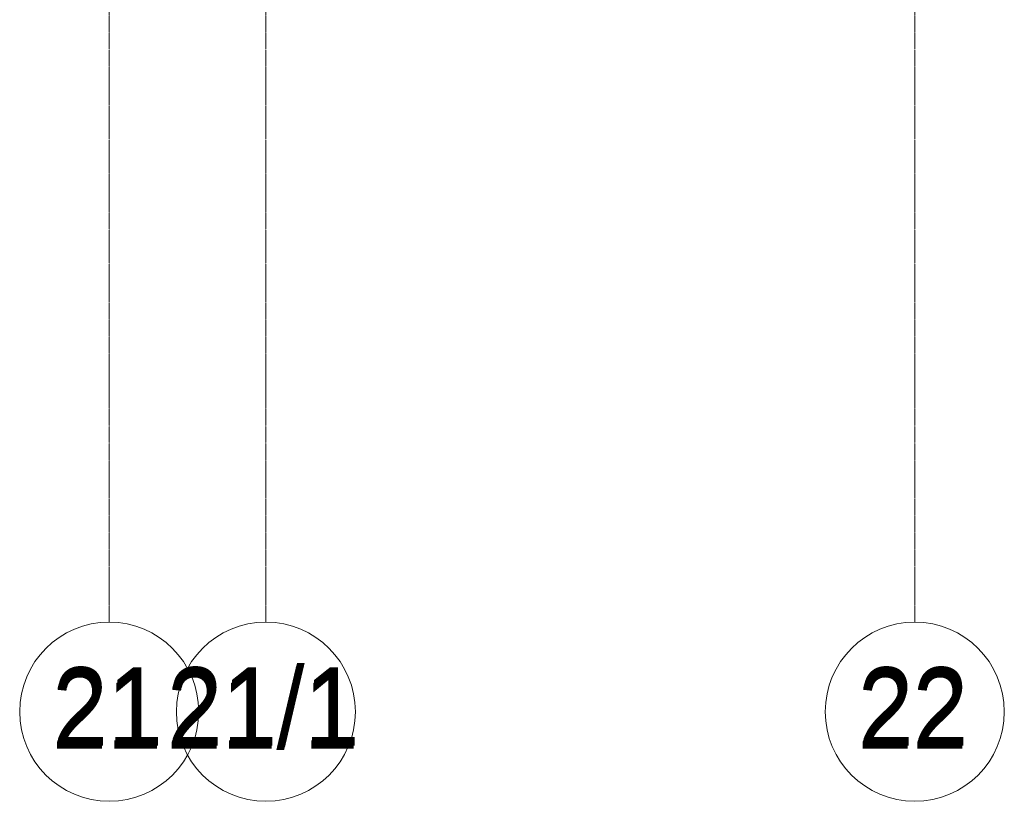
# Model space of a CAD drawing. Header units: millimetres. Extents: x 5617 to 109486, y 7718 to 230949.
# Tile 51 of 55: x 83157 to 87557, y 212887 to 216379. Entities that reach past the tile are written whole.
import ezdxf

# ---------------------------------------------------------------- set-up
doc = ezdxf.new("R2010")
doc.units = ezdxf.units.MM
doc.linetypes.add('-D1d1-15x02', pattern=[19, 15, -2, 0, -2])
doc.linetypes.add('Линия сетки', pattern=[25, 20, -2.5, 0, -2.5])
doc.layers.add('Оси', color=7, linetype='Continuous', lineweight=9)
doc.styles.add('Arial_1', font='arial.ttf', dxfattribs={"width": 0.9, "height": 350})

# ---------------------------------------------------------------- blocks, each defined once
blk = doc.blocks.new('Ось сетки - D8-5063664-К3_ниша СС_2_3_L23-25')
at = {"layer": 'Оси', "lineweight": 5}
for start, end in [(0, 180), (180, 0)]:
    blk.add_arc((86350, 213287.5), 400, start, end, dxfattribs=at)
blk = doc.blocks.new('135_SLK_K2_AR_FCD_rvt-2-К3_ниша СС_2_3_L23-25')
at = {"layer": 'Оси', "linetype": '-D1d1-15x02', "lineweight": 5}
for p, q in [((86350, 213687.5), (86350, 229837.1)), ((87050, 213687.5), (87050, 229837.1)), ((89950, 213687.5), (89950, 229837.1))]:
    blk.add_line(p, q, dxfattribs=at)
at = {"layer": 'Оси', "lineweight": 5}
for p in [(0, 0), (700, 0), (3600, 0)]:
    blk.add_blockref('Ось сетки - D8-5063664-К3_ниша СС_2_3_L23-25', p, dxfattribs=at)
at = {"layer": 'Оси', "lineweight": 5, "char_height": 350, "attachment_point": 1, "style": 'Arial_1'}
for s, insert, width in [('21/1', (86607.5, 213472), 1060.633), ('21', (86095.1, 213472), 606.076), ('22', (89695.1, 213472), 606.076)]:
    blk.add_mtext(s, dxfattribs=dict(at, insert=insert, width=width))
blk = doc.blocks.new('Ось сетки - Круг_Ø8 мм-6577-К3_ниша СС_2_3_L23-25')
at = {"layer": 'Оси', "lineweight": 20}
for start, end in [(0, 180), (180, 0)]:
    blk.add_arc((86350, 213287.5), 400, start, end, dxfattribs=at)

msp = doc.modelspace()

# ---------------------------------------------------------------- linework, layer by layer
at = {"layer": 'Оси', "linetype": 'Линия сетки'}
for p, q in [((83557, 213687.5), (83557, 229837.1)), ((84257, 213687.5), (84257, 229837.1)), ((87157, 213687.5), (87157, 229837.1))]:
    msp.add_line(p, q, dxfattribs=at)

# ---------------------------------------------------------------- block references
at = {"lineweight": 5}
msp.add_blockref('135_SLK_K2_AR_FCD_rvt-2-К3_ниша СС_2_3_L23-25', (-2793, 0), dxfattribs=at)
at = {"layer": 'Оси', "lineweight": 20}
for p in [(-2793, 0), (-2093, 0), (807, 0)]:
    msp.add_blockref('Ось сетки - Круг_Ø8 мм-6577-К3_ниша СС_2_3_L23-25', p, dxfattribs=at)

# ---------------------------------------------------------------- texts
at = {"layer": 'Оси', "char_height": 350, "attachment_point": 1, "style": 'Arial_1'}
for s, insert, width in [('21', (83306.4, 213486.4), 606.076), ('21/1', (83818.7, 213486.4), 1060.633), ('22', (86906.4, 213486.4), 606.076)]:
    msp.add_mtext(s, dxfattribs=dict(at, insert=insert, width=width))

doc.saveas('drawing.dxf')
